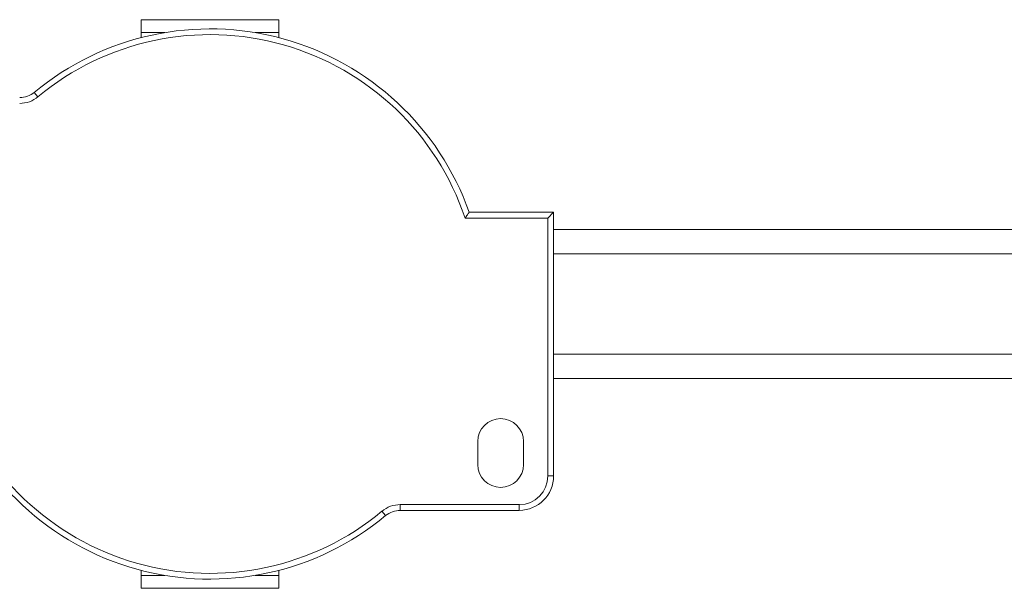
# Model space of a CAD drawing. Header units: millimetres. Extents: x -450 to 1926, y -64 to 425.
# Tile 16 of 41: x 495 to 581, y -64 to -14. Entities that reach past the tile are written whole.
import ezdxf

# ---------------------------------------------------------------- set-up
doc = ezdxf.new("R2010")
doc.units = ezdxf.units.MM
doc.linetypes.add('SLD-Solid', pattern=[0])

msp = doc.modelspace()

# ---------------------------------------------------------------- linework, layer by layer
at = {"color": 7, "linetype": 'SLD-Solid', "lineweight": 18}
for p, q in [((517.814, -14.308), (505.814, -14.308)), ((505.814, -14.308), (505.814, -15.433)), ((517.814, -15.433), (517.814, -14.308)), ((505.814, -15.87), (505.814, -15.433)), ((507.878, -15.433), (505.814, -15.433)), ((517.814, -15.433), (515.751, -15.433)), ((517.814, -15.87), (517.814, -15.433)), ((496.799, -21.031), (496.479, -20.646)), ((534.085, -31.608), (541.314, -31.608)), ((534.442, -31.108), (541.814, -31.108)), ((541.314, -31.608), (541.814, -31.108)), ((541.314, -54.108), (541.314, -31.608)), ((541.814, -54.108), (541.814, -31.108)), ((611.926, -32.608), (541.814, -32.608)), ((611.926, -34.733), (541.814, -34.733)), ((611.926, -43.483), (541.814, -43.483)), ((541.814, -45.608), (611.926, -45.608)), ((535.187, -53.108), (535.187, -51.108)), ((539.187, -51.108), (539.187, -53.108)), ((541.314, -54.108), (541.814, -54.108)), ((528.428, -56.608), (538.814, -56.608)), ((528.428, -56.608), (528.428, -57.108)), ((538.814, -56.608), (538.814, -57.108)), ((526.83, -57.185), (527.15, -57.569)), ((528.428, -57.108), (538.814, -57.108)), ((505.814, -62.783), (505.814, -62.346)), ((517.814, -62.783), (517.814, -62.346)), ((507.878, -62.783), (505.814, -62.783)), ((505.814, -62.783), (505.814, -63.908)), ((517.814, -62.783), (515.751, -62.783)), ((517.814, -63.908), (517.814, -62.783)), ((505.814, -63.908), (517.814, -63.908))]:
    msp.add_line(p, q, dxfattribs=at)
for centre, radius, start, end in [((511.814, -39.108), 24, 19.47122, 129.71514), ((511.814, -39.108), 23.5, 18.61146, 129.71514), ((495.201, -19.108), 2, 270, 309.71514), ((495.201, -19.108), 2.5, 270, 309.71514), ((511.814, -39.108), 24, 199.47122, 309.71514), ((511.814, -39.108), 23.5, 198.61146, 309.71514), ((537.187, -51.108), 2, 0, 180), ((537.187, -53.108), 2, 180, 0), ((538.814, -54.108), 2.5, 270, 0), ((538.814, -54.108), 3, 270, 0), ((528.428, -59.108), 2.5, 90, 129.71514), ((528.428, -59.108), 2, 90, 129.71514)]:
    msp.add_arc(centre, radius, start, end, dxfattribs=at)
msp.add_open_spline([(534.085, -31.608), (534.152, -31.515), (534.271, -31.348), (534.39, -31.182), (534.442, -31.108)], degree=3, knots=[0, 0, 0, 0, 0.557758, 1, 1, 1, 1], dxfattribs=at)

doc.saveas('drawing.dxf')
